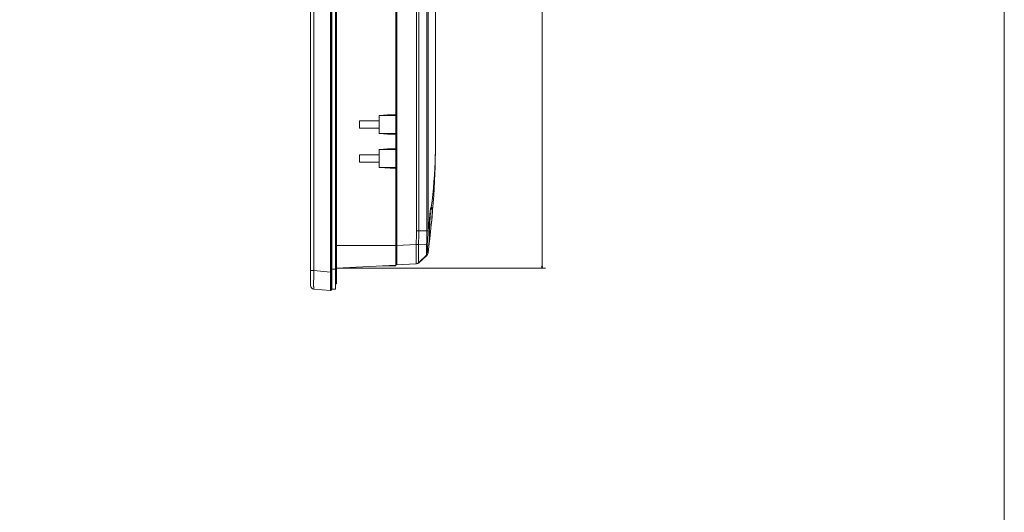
# Model space of a CAD drawing. Header units: centimetres. Extents: x -21 to 21, y -29.7 to 29.7.
# Tile 42 of 75: x 7.2 to 21, y -12.4 to -5.5. Entities that reach past the tile are written whole.
import ezdxf

# ---------------------------------------------------------------- set-up
doc = ezdxf.new("R2010")
doc.units = ezdxf.units.CM
doc.header["$MEASUREMENT"] = 0
doc.layers.add('06___PRT_ALL_SURFS', color=7, linetype='Continuous')

msp = doc.modelspace()

# ---------------------------------------------------------------- linework, layer by layer
at = {"layer": '06___PRT_ALL_SURFS', "color": 8, "lineweight": 5}
msp.add_open_spline([(-21.0058, -29.70447), (-21.0058, -29.70447), (20.9942, -29.70447), (20.9942, -29.70447), (20.9942, -29.70447), (20.9942, 29.69554), (20.9942, 29.69554), (20.9942, 29.69554), (-21.0058, 29.69554), (-21.0058, 29.69554), (-21.0058, 29.69554), (-21.0058, -29.70447), (-21.0058, -29.70447)], degree=3, knots=[0, 0, 0, 0, 0.25, 0.25, 0.25, 0.5, 0.5, 0.5, 0.75, 0.75, 0.75, 1, 1, 1, 1], dxfattribs=at)
at = {"layer": '06___PRT_ALL_SURFS', "lineweight": 5}
for points in [[(11.57051, -9.26159), (11.57051, -9.26159), (11.57051, 1.38043), (11.57051, 1.38043)], [(11.28551, -9.19352), (11.28551, -9.19352), (11.28551, 1.31236), (11.28551, 1.31236)], [(11.56551, -9.10593), (11.56551, -9.10593), (11.56551, 1.28175), (11.56551, 1.28175)], [(11.58551, -9.24657), (11.58551, -9.24657), (11.58551, 1.36541), (11.58551, 1.36541)], [(11.63551, -9.24558), (11.63551, -9.24558), (11.63551, 1.36442), (11.63551, 1.36442)], [(11.65051, -9.17058), (11.65051, -9.17058), (11.65051, 1.28942), (11.65051, 1.28942)], [(11.33115, 1.10316), (11.33115, 1.10316), (11.33115, -8.98432), (11.33115, -8.98432)], [(11.58551, 1.12506), (11.58551, 1.12506), (11.58551, -9.00598), (11.58551, -9.00598)], [(12.48051, -8.91977), (12.48051, -8.91977), (12.48051, 1.03861), (12.48051, 1.03861)], [(12.49301, -8.90535), (12.49301, -8.90535), (12.49301, 1.02418), (12.49301, 1.02418)], [(12.76867, -8.43075), (12.76867, -8.43075), (12.76867, 0.54959), (12.76867, 0.54959)], [(12.80007, 0.54957), (12.80007, 0.54957), (12.80007, -8.43074), (12.80007, -8.43074)], [(12.91424, -8.43074), (12.91424, -8.43074), (12.91424, 0.54957), (12.91424, 0.54957)], [(12.92993, 0.53529), (12.92993, 0.53529), (12.92993, -8.41645), (12.92993, -8.41645)], [(13.03551, -0.75425), (13.03551, -0.75425), (13.03551, -7.12692), (13.03551, -7.12692)], [(12.24551, -6.81558), (12.24551, -6.81558), (12.48051, -6.7978), (12.48051, -6.7978)], [(12.24551, -6.81558), (12.24551, -6.81558), (12.48051, -6.81558), (12.48051, -6.81558)], [(12.24551, -7.06558), (12.24551, -7.06558), (12.24551, -6.81558), (12.24551, -6.81558)], [(11.97051, -6.89058), (11.97051, -6.89058), (12.24551, -6.89058), (12.24551, -6.89058)], [(11.97051, -6.99058), (11.97051, -6.99058), (11.97051, -6.89058), (11.97051, -6.89058)], [(12.24551, -6.99058), (12.24551, -6.99058), (11.97051, -6.99058), (11.97051, -6.99058)], [(12.24551, -7.06558), (12.24551, -7.06558), (12.48051, -7.06558), (12.48051, -7.06558)], [(12.24551, -7.06558), (12.24551, -7.06558), (12.48051, -7.08336), (12.48051, -7.08336)], [(12.92993, -8.74193), (13.00024, -8.20647), (13.03551, -7.66698), (13.03551, -7.12692)], [(12.48051, -7.2728), (12.48051, -7.2728), (12.24551, -7.29058), (12.24551, -7.29058)], [(12.24551, -7.29058), (12.24551, -7.29058), (12.48051, -7.29058), (12.48051, -7.29058)], [(12.24551, -7.54058), (12.24551, -7.54058), (12.24551, -7.29058), (12.24551, -7.29058)], [(11.97051, -7.36558), (11.97051, -7.36558), (12.24551, -7.36558), (12.24551, -7.36558)], [(11.97051, -7.46558), (11.97051, -7.46558), (11.97051, -7.36558), (11.97051, -7.36558)], [(12.24551, -7.46558), (12.24551, -7.46558), (11.97051, -7.46558), (11.97051, -7.46558)], [(12.24551, -7.54058), (12.24551, -7.54058), (12.48051, -7.54058), (12.48051, -7.54058)], [(12.24551, -7.54058), (12.24551, -7.54058), (12.48051, -7.55836), (12.48051, -7.55836)], [(12.95193, -8.25119), (12.95143, -8.2618), (12.95102, -8.27242), (12.95071, -8.28304)], [(12.9523, -8.2436), (12.95217, -8.24613), (12.95205, -8.24866), (12.95193, -8.25119)], [(12.96092, -8.15363), (12.96088, -8.15325), (12.96084, -8.15287), (12.9608, -8.15248)], [(12.92993, -8.41645), (12.93723, -8.37204), (12.94416, -8.32757), (12.95071, -8.28304)], [(12.95132, -8.34441), (12.95132, -8.34441), (12.94958, -8.36007), (12.94958, -8.36007)], [(12.95069, -8.28304), (12.95069, -8.28304), (12.95086, -8.28376), (12.95086, -8.28376)], [(12.95174, -8.34059), (12.95158, -8.34186), (12.95141, -8.34313), (12.95137, -8.34441)], [(12.97533, -8.34731), (12.97533, -8.34731), (12.9757, -8.34352), (12.9757, -8.34352)], [(12.76378, -8.62152), (12.76687, -8.55798), (12.7685, -8.49437), (12.76867, -8.43075)], [(12.79569, -8.6217), (12.79858, -8.55809), (12.80004, -8.49443), (12.80007, -8.43075)], [(12.80007, -8.43074), (12.80007, -8.43074), (12.91424, -8.43074), (12.91424, -8.43074)], [(12.91026, -8.62662), (12.91309, -8.56137), (12.91442, -8.49607), (12.91424, -8.43076)], [(12.92548, -8.62696), (12.92848, -8.56154), (12.92996, -8.49606), (12.92991, -8.43058)], [(12.92993, -8.43055), (12.92993, -8.43055), (12.92993, -8.41645), (12.92993, -8.41645)], [(12.94936, -8.56274), (12.94936, -8.56274), (12.94944, -8.53248), (12.94944, -8.53248)], [(11.65051, -8.63424), (11.65051, -8.63424), (12.48051, -8.63424), (12.48051, -8.63424)], [(12.48051, -8.62662), (12.48051, -8.62662), (12.49301, -8.62662), (12.49301, -8.62662)], [(12.76378, -8.62152), (12.76378, -8.62152), (12.49301, -8.6357), (12.49301, -8.6357)], [(12.79571, -8.6217), (12.79571, -8.6217), (12.91026, -8.62662), (12.91026, -8.62662)], [(12.95071, -8.57486), (12.95113, -8.57132), (12.95071, -8.56759), (12.94952, -8.56423)], [(12.79585, -8.87733), (12.79585, -8.87733), (12.91018, -8.76759), (12.91018, -8.76759)], [(12.91426, -8.77218), (12.91426, -8.77218), (12.80001, -8.87767), (12.80001, -8.87767)], [(12.91018, -8.76759), (12.91018, -8.76759), (12.9102, -8.76756), (12.9102, -8.76756)], [(12.91026, -8.76765), (12.91869, -8.75958), (12.9244, -8.74775), (12.92548, -8.73613)], [(12.91426, -8.77218), (12.92287, -8.76423), (12.92842, -8.75351), (12.92993, -8.74188)], [(12.48051, -8.90951), (12.48051, -8.90951), (11.64985, -8.95304), (11.64985, -8.95304)], [(12.48051, -8.91977), (12.48051, -8.91977), (12.24551, -8.92182), (12.24551, -8.92182)], [(12.49301, -8.85162), (12.49301, -8.85162), (12.48051, -8.85162), (12.48051, -8.85162)], [(12.48051, -8.85921), (12.48051, -8.85921), (12.49301, -8.8574), (12.49301, -8.8574)], [(12.48051, -8.906), (12.48051, -8.906), (12.76867, -8.8909), (12.76867, -8.8909)], [(12.48088, -8.85749), (12.48308, -8.85735), (12.48528, -8.85719), (12.48748, -8.85704)], [(12.4904, -8.86074), (12.4904, -8.86074), (12.48266, -8.86074), (12.48266, -8.86074)], [(12.48748, -8.85704), (12.48945, -8.85689), (12.49142, -8.85675), (12.49339, -8.85661)], [(12.7638, -8.89115), (12.77536, -8.89054), (12.78733, -8.88542), (12.79569, -8.87742)], [(12.76867, -8.8909), (12.78034, -8.89029), (12.79143, -8.88561), (12.80001, -8.87767)], [(11.28551, -8.98432), (11.28551, -8.98432), (11.33115, -8.98432), (11.33115, -8.98432)], [(11.56551, -9.00482), (11.56551, -9.00482), (11.33115, -8.98432), (11.33115, -8.98432)], [(11.56551, -9.00657), (11.56551, -9.00657), (11.58551, -9.00657), (11.58551, -9.00657)], [(11.58551, -8.96558), (11.58551, -8.96558), (11.65051, -8.96558), (11.65051, -8.96558)], [(11.28551, -9.19352), (11.28551, -9.21944), (11.30533, -9.24107), (11.33115, -9.24333)], [(11.32937, -9.16501), (11.32937, -9.16501), (11.32937, -9.1674), (11.32937, -9.1674)], [(11.32937, -9.1674), (11.32937, -9.1674), (11.32937, -9.17038), (11.32937, -9.17038)], [(11.56551, -9.20861), (11.56551, -9.20861), (11.56551, -9.26383), (11.56551, -9.26383)], [(11.65051, -9.17058), (11.65051, -9.17058), (11.63551, -9.17058), (11.63551, -9.17058)], [(11.33115, -9.24333), (11.33115, -9.24333), (11.56551, -9.26383), (11.56551, -9.26383)], [(11.57051, -9.26158), (11.57051, -9.26158), (11.56551, -9.26158), (11.56551, -9.26158)], [(11.57051, -9.26158), (11.57879, -9.26158), (11.58551, -9.25487), (11.58551, -9.24658)], [(11.63551, -9.24558), (11.63551, -9.24558), (11.58551, -9.24558), (11.58551, -9.24558)]]:
    msp.add_open_spline(points, degree=3, dxfattribs=at)
at = {"layer": '06___PRT_ALL_SURFS', "color": 8, "lineweight": 0}
for points in [[(14.52641, -8.953), (14.52641, -8.953), (14.52641, 1.07184), (14.52641, 1.07184)], [(11.65051, -8.953), (11.65051, -8.953), (14.57563, -8.953), (14.57563, -8.953)]]:
    msp.add_open_spline(points, degree=3, dxfattribs=at)
at = {"layer": '06___PRT_ALL_SURFS', "lineweight": 5}
for points, knots in [([(13.03551, -7.12692), (13.03551, -7.2082), (13.03426, -7.28949), (13.03175, -7.37075), (13.02422, -7.61494), (13.00535, -7.85894), (12.97533, -8.10135)], [0, 0, 0, 0, 0.5, 0.5, 0.5, 1, 1, 1, 1]), ([(12.95087, -8.28377), (12.95087, -8.28377), (12.95107, -8.27755), (12.95107, -8.27755), (12.95107, -8.27755), (12.95238, -8.2459), (12.95238, -8.2459), (12.95238, -8.2459), (12.95413, -8.21696), (12.95413, -8.21696), (12.95413, -8.21696), (12.95623, -8.19123), (12.95623, -8.19123), (12.95623, -8.19123), (12.95857, -8.16902), (12.95857, -8.16902), (12.95857, -8.16902), (12.96105, -8.15056), (12.96105, -8.15056), (12.96105, -8.15056), (12.96354, -8.13599), (12.96354, -8.13599), (12.96354, -8.13599), (12.9659, -8.12541), (12.9659, -8.12541), (12.9659, -8.12541), (12.96783, -8.11899), (12.96783, -8.11899), (12.96783, -8.11899), (12.96813, -8.11818), (12.96813, -8.11818)], [0, 0, 0, 0, 0.1, 0.1, 0.1, 0.2, 0.2, 0.2, 0.3, 0.3, 0.3, 0.4, 0.4, 0.4, 0.5, 0.5, 0.5, 0.6, 0.6, 0.6, 0.7, 0.7, 0.7, 0.8, 0.8, 0.8, 0.9, 0.9, 0.9, 1, 1, 1, 1]), ([(12.96297, -8.13627), (12.96385, -8.13138), (12.96479, -8.12654), (12.96596, -8.12169), (12.96685, -8.11799), (12.96788, -8.11428), (12.96905, -8.11077), (12.96984, -8.10842), (12.97069, -8.10616), (12.9722, -8.10387), (12.973, -8.10266), (12.974, -8.10145), (12.97533, -8.10135)], [0, 0, 0, 0, 0.25, 0.25, 0.25, 0.5, 0.5, 0.5, 0.75, 0.75, 0.75, 1, 1, 1, 1]), ([(12.97533, -8.10135), (12.97534, -8.10576), (12.97414, -8.11025), (12.97188, -8.1141), (12.96979, -8.11765), (12.9668, -8.12065), (12.96334, -8.12276)], [0, 0, 0, 0, 0.5, 0.5, 0.5, 1, 1, 1, 1]), ([(12.97533, -8.10135), (12.97824, -8.10087), (12.97983, -8.10492), (12.98089, -8.10823), (12.98205, -8.11182), (12.9826, -8.11456), (12.9831, -8.11754), (12.98379, -8.12165), (12.98438, -8.12622), (12.9848, -8.13059)], [0, 0, 0, 0, 0.33333333, 0.33333333, 0.33333333, 0.66666667, 0.66666667, 0.66666667, 1, 1, 1, 1]), ([(12.9523, -8.2436), (12.95285, -8.23289), (12.95352, -8.22219), (12.95429, -8.21149), (12.95611, -8.18631), (12.95851, -8.16111), (12.96297, -8.13627)], [0, 0, 0, 0, 0.5, 0.5, 0.5, 1, 1, 1, 1]), ([(12.96092, -8.15363), (12.96272, -8.17192), (12.96263, -8.19036), (12.96205, -8.20875), (12.96126, -8.23398), (12.95955, -8.25912), (12.95735, -8.28423)], [0, 0, 0, 0, 0.5, 0.5, 0.5, 1, 1, 1, 1]), ([(12.9848, -8.13059), (12.98601, -8.14333), (12.98636, -8.15614), (12.98641, -8.16895), (12.98647, -8.18588), (12.98598, -8.20281), (12.98521, -8.21972), (12.98333, -8.26106), (12.97974, -8.30233), (12.9757, -8.34352)], [0, 0, 0, 0, 0.33333333, 0.33333333, 0.33333333, 0.66666667, 0.66666667, 0.66666667, 1, 1, 1, 1]), ([(12.94932, -8.5463), (12.94938, -8.53353), (12.94938, -8.52077), (12.94937, -8.508), (12.94933, -8.45229), (12.94899, -8.39658), (12.9496, -8.34088)], [0, 0, 0, 0, 0.5, 0.5, 0.5, 1, 1, 1, 1]), ([(12.9494, -8.45728), (12.9494, -8.45728), (12.94938, -8.44344), (12.94938, -8.44344), (12.94938, -8.44344), (12.94936, -8.4289), (12.94936, -8.4289), (12.94936, -8.4289), (12.94936, -8.41371), (12.94936, -8.41371), (12.94936, -8.41371), (12.94938, -8.39793), (12.94938, -8.39793), (12.94938, -8.39793), (12.94943, -8.3816), (12.94943, -8.3816), (12.94943, -8.3816), (12.94952, -8.36481), (12.94952, -8.36481)], [0, 0, 0, 0, 0.16666667, 0.16666667, 0.16666667, 0.33333333, 0.33333333, 0.33333333, 0.5, 0.5, 0.5, 0.66666667, 0.66666667, 0.66666667, 0.83333333, 0.83333333, 0.83333333, 1, 1, 1, 1]), ([(12.94952, -8.36481), (12.94952, -8.36481), (12.94967, -8.34762), (12.94967, -8.34762), (12.94967, -8.34762), (12.94989, -8.33014), (12.94989, -8.33014), (12.94989, -8.33014), (12.95018, -8.31246), (12.95018, -8.31246)], [0, 0, 0, 0, 0.33333333, 0.33333333, 0.33333333, 0.66666667, 0.66666667, 0.66666667, 1, 1, 1, 1]), ([(12.9496, -8.34088), (12.94976, -8.32636), (12.95, -8.31183), (12.95033, -8.29731), (12.95044, -8.29256), (12.95056, -8.2878), (12.95069, -8.28304)], [0, 0, 0, 0, 0.5, 0.5, 0.5, 1, 1, 1, 1]), ([(12.95018, -8.31246), (12.95018, -8.31246), (12.95057, -8.2947), (12.95057, -8.2947), (12.95057, -8.2947), (12.95086, -8.28376), (12.95086, -8.28376)], [0, 0, 0, 0, 0.5, 0.5, 0.5, 1, 1, 1, 1]), ([(12.97533, -8.34731), (12.97534, -8.34714), (12.97506, -8.34716), (12.97483, -8.34716), (12.97417, -8.34716), (12.97381, -8.34702), (12.97338, -8.34691), (12.97273, -8.34675), (12.97192, -8.34669), (12.97115, -8.34661), (12.97019, -8.3465), (12.96928, -8.34637), (12.96837, -8.34625), (12.96593, -8.34594), (12.96343, -8.34567), (12.96095, -8.34541), (12.95773, -8.34507), (12.95453, -8.34473), (12.95132, -8.34441)], [0, 0, 0, 0, 0.16666667, 0.16666667, 0.16666667, 0.33333333, 0.33333333, 0.33333333, 0.5, 0.5, 0.5, 0.66666667, 0.66666667, 0.66666667, 0.83333333, 0.83333333, 0.83333333, 1, 1, 1, 1]), ([(12.95735, -8.28423), (12.95694, -8.28886), (12.95652, -8.29349), (12.95609, -8.29811), (12.95475, -8.31228), (12.95329, -8.32644), (12.95174, -8.34059)], [0, 0, 0, 0, 0.5, 0.5, 0.5, 1, 1, 1, 1]), ([(12.76867, -8.43075), (12.77154, -8.43075), (12.77441, -8.43075), (12.77727, -8.43075), (12.78487, -8.43076), (12.79247, -8.43076), (12.80007, -8.43075)], [0, 0, 0, 0, 0.5, 0.5, 0.5, 1, 1, 1, 1]), ([(12.92993, -8.43055), (12.92931, -8.4306), (12.92869, -8.43061), (12.92806, -8.43063), (12.92346, -8.43073), (12.91885, -8.43075), (12.91424, -8.43072)], [0, 0, 0, 0, 0.5, 0.5, 0.5, 1, 1, 1, 1]), ([(12.94944, -8.53248), (12.94944, -8.53248), (12.94945, -8.52413), (12.94945, -8.52413), (12.94945, -8.52413), (12.94946, -8.51498), (12.94946, -8.51498), (12.94946, -8.51498), (12.94946, -8.50503), (12.94946, -8.50503), (12.94946, -8.50503), (12.94945, -8.49428), (12.94945, -8.49428), (12.94945, -8.49428), (12.94944, -8.48272), (12.94944, -8.48272), (12.94944, -8.48272), (12.9494, -8.45728), (12.9494, -8.45728)], [0, 0, 0, 0, 0.16666667, 0.16666667, 0.16666667, 0.33333333, 0.33333333, 0.33333333, 0.5, 0.5, 0.5, 0.66666667, 0.66666667, 0.66666667, 0.83333333, 0.83333333, 0.83333333, 1, 1, 1, 1]), ([(12.79569, -8.6217), (12.7934, -8.62142), (12.79109, -8.62122), (12.78878, -8.62107), (12.78045, -8.62053), (12.77206, -8.62055), (12.76378, -8.62153)], [0, 0, 0, 0, 0.5, 0.5, 0.5, 1, 1, 1, 1]), ([(12.76543, -8.79008), (12.76539, -8.7775), (12.76532, -8.76491), (12.76523, -8.75233), (12.76493, -8.70873), (12.76442, -8.66512), (12.76379, -8.62152)], [0, 0, 0, 0, 0.5, 0.5, 0.5, 1, 1, 1, 1]), ([(12.79655, -8.77538), (12.79652, -8.76378), (12.79651, -8.75219), (12.79648, -8.74059), (12.79638, -8.70096), (12.79603, -8.66133), (12.79571, -8.6217)], [0, 0, 0, 0, 0.5, 0.5, 0.5, 1, 1, 1, 1]), ([(12.91026, -8.62662), (12.90998, -8.63561), (12.90975, -8.6446), (12.90955, -8.65359), (12.90936, -8.6622), (12.9092, -8.67082), (12.90906, -8.67944), (12.90894, -8.68739), (12.90884, -8.69534), (12.90878, -8.70329), (12.90873, -8.71029), (12.90872, -8.71729), (12.90872, -8.72429), (12.90873, -8.73012), (12.90876, -8.73595), (12.90881, -8.74179), (12.90883, -8.74421), (12.90886, -8.74662), (12.9089, -8.74903), (12.90894, -8.75108), (12.90898, -8.75312), (12.90904, -8.75518), (12.90908, -8.75685), (12.90913, -8.75852), (12.90923, -8.76016), (12.9093, -8.76139), (12.9094, -8.76261), (12.90948, -8.76391), (12.90953, -8.76478), (12.90957, -8.76569), (12.90979, -8.76641), (12.90986, -8.76663), (12.90994, -8.76683), (12.90998, -8.76715), (12.91, -8.76737), (12.91001, -8.76764), (12.91018, -8.76763)], [0, 0, 0, 0, 0.08333333, 0.08333333, 0.08333333, 0.16666667, 0.16666667, 0.16666667, 0.25, 0.25, 0.25, 0.33333333, 0.33333333, 0.33333333, 0.41666667, 0.41666667, 0.41666667, 0.5, 0.5, 0.5, 0.58333333, 0.58333333, 0.58333333, 0.66666667, 0.66666667, 0.66666667, 0.75, 0.75, 0.75, 0.83333333, 0.83333333, 0.83333333, 0.91666667, 0.91666667, 0.91666667, 1, 1, 1, 1]), ([(12.91026, -8.62662), (12.91374, -8.62676), (12.91722, -8.62681), (12.92071, -8.62697), (12.9223, -8.62704), (12.9239, -8.62713), (12.92548, -8.62696)], [0, 0, 0, 0, 0.5, 0.5, 0.5, 1, 1, 1, 1]), ([(12.92548, -8.73612), (12.92521, -8.73604), (12.9251, -8.73573), (12.92501, -8.73543), (12.92482, -8.73478), (12.92471, -8.73424), (12.92462, -8.73367), (12.92448, -8.73278), (12.92438, -8.73183), (12.92429, -8.73089), (12.92418, -8.72962), (12.9241, -8.72838), (12.92403, -8.72713), (12.92385, -8.72373), (12.92376, -8.7203), (12.92369, -8.71688), (12.92361, -8.71234), (12.92359, -8.70782), (12.92359, -8.70329), (12.92359, -8.6978), (12.92363, -8.6923), (12.9237, -8.68681), (12.92377, -8.68057), (12.92389, -8.67434), (12.92403, -8.6681), (12.92436, -8.65438), (12.92483, -8.64067), (12.92548, -8.62696)], [0, 0, 0, 0, 0.11111111, 0.11111111, 0.11111111, 0.22222222, 0.22222222, 0.22222222, 0.33333333, 0.33333333, 0.33333333, 0.44444444, 0.44444444, 0.44444444, 0.55555556, 0.55555556, 0.55555556, 0.66666667, 0.66666667, 0.66666667, 0.77777778, 0.77777778, 0.77777778, 0.88888889, 0.88888889, 0.88888889, 1, 1, 1, 1]), ([(12.95071, -8.57486), (12.95054, -8.57631), (12.95022, -8.57787), (12.95016, -8.5792), (12.95013, -8.57986), (12.95016, -8.58046), (12.94976, -8.58131), (12.94971, -8.58142), (12.94965, -8.58153), (12.94961, -8.58153), (12.94955, -8.58154), (12.94951, -8.58136), (12.94949, -8.5812), (12.94941, -8.58081), (12.9494, -8.58058), (12.94939, -8.58032), (12.94936, -8.57989), (12.94934, -8.57937), (12.94931, -8.57886), (12.94929, -8.57816), (12.94927, -8.5775), (12.94926, -8.57683), (12.94925, -8.57596), (12.94924, -8.57508), (12.94923, -8.5742), (12.94921, -8.57184), (12.94922, -8.56949), (12.94923, -8.56713), (12.94925, -8.5602), (12.9493, -8.55325), (12.94932, -8.5463)], [0, 0, 0, 0, 0.1, 0.1, 0.1, 0.2, 0.2, 0.2, 0.3, 0.3, 0.3, 0.4, 0.4, 0.4, 0.5, 0.5, 0.5, 0.6, 0.6, 0.6, 0.7, 0.7, 0.7, 0.8, 0.8, 0.8, 0.9, 0.9, 0.9, 1, 1, 1, 1]), ([(12.76465, -8.8825), (12.76482, -8.87866), (12.76492, -8.87482), (12.765, -8.87098), (12.76545, -8.85077), (12.76548, -8.83056), (12.76547, -8.81035)], [0, 0, 0, 0, 0.5, 0.5, 0.5, 1, 1, 1, 1]), ([(12.76547, -8.81035), (12.76547, -8.80872), (12.76547, -8.80708), (12.76547, -8.80545), (12.76546, -8.80033), (12.76545, -8.7952), (12.76543, -8.79008)], [0, 0, 0, 0, 0.5, 0.5, 0.5, 1, 1, 1, 1]), ([(12.79585, -8.87733), (12.7961, -8.87733), (12.79598, -8.87691), (12.79591, -8.87657), (12.79578, -8.87585), (12.79592, -8.87546), (12.796, -8.87499), (12.79612, -8.87429), (12.7961, -8.87343), (12.7961, -8.8726), (12.79611, -8.87152), (12.79617, -8.8705), (12.79621, -8.86946), (12.79625, -8.86816), (12.79627, -8.86685), (12.79629, -8.86553), (12.79631, -8.86396), (12.79633, -8.86239), (12.79635, -8.86082), (12.7964, -8.85693), (12.79642, -8.85303), (12.79646, -8.84914), (12.79651, -8.84425), (12.79657, -8.83938), (12.79661, -8.8345), (12.79666, -8.82872), (12.79668, -8.82294), (12.79669, -8.81716), (12.79669, -8.81058), (12.79666, -8.80399), (12.79664, -8.7974), (12.79661, -8.79006), (12.79657, -8.78272), (12.79655, -8.77538)], [0, 0, 0, 0, 0.09090909, 0.09090909, 0.09090909, 0.18181818, 0.18181818, 0.18181818, 0.27272727, 0.27272727, 0.27272727, 0.36363636, 0.36363636, 0.36363636, 0.45454545, 0.45454545, 0.45454545, 0.54545455, 0.54545455, 0.54545455, 0.63636364, 0.63636364, 0.63636364, 0.72727273, 0.72727273, 0.72727273, 0.81818182, 0.81818182, 0.81818182, 0.90909091, 0.90909091, 0.90909091, 1, 1, 1, 1]), ([(12.9102, -8.7676), (12.91022, -8.76754), (12.91024, -8.76742), (12.91025, -8.76742), (12.91027, -8.76741), (12.91026, -8.76757), (12.91026, -8.76765)], [0, 0, 0, 0, 0.5, 0.5, 0.5, 1, 1, 1, 1]), ([(12.91026, -8.76765), (12.9109, -8.76797), (12.9115, -8.7683), (12.9121, -8.76875), (12.91324, -8.76959), (12.91439, -8.77084), (12.91426, -8.77219)], [0, 0, 0, 0, 0.5, 0.5, 0.5, 1, 1, 1, 1]), ([(12.92991, -8.74186), (12.92992, -8.74136), (12.92983, -8.74085), (12.92966, -8.74038), (12.92899, -8.7385), (12.92717, -8.73717), (12.92548, -8.73613)], [0, 0, 0, 0, 0.5, 0.5, 0.5, 1, 1, 1, 1]), ([(12.7638, -8.89115), (12.764, -8.89114), (12.76401, -8.89086), (12.76402, -8.8906), (12.76406, -8.8899), (12.76417, -8.88946), (12.76424, -8.88897), (12.76437, -8.88816), (12.76441, -8.88719), (12.76445, -8.88626), (12.76452, -8.88497), (12.7646, -8.88375), (12.76465, -8.8825)], [0, 0, 0, 0, 0.25, 0.25, 0.25, 0.5, 0.5, 0.5, 0.75, 0.75, 0.75, 1, 1, 1, 1]), ([(12.80002, -8.87766), (12.8001, -8.87731), (12.79948, -8.8774), (12.79897, -8.87746), (12.7974, -8.87762), (12.79678, -8.87741), (12.79569, -8.87742)], [0, 0, 0, 0, 0.5, 0.5, 0.5, 1, 1, 1, 1]), ([(12.79589, -8.87761), (12.7959, -8.87767), (12.79587, -8.87754), (12.79583, -8.87745), (12.79578, -8.87733), (12.79572, -8.87726), (12.79579, -8.87723)], [0, 0, 0, 0, 0.5, 0.5, 0.5, 1, 1, 1, 1]), ([(11.33115, -8.98432), (11.3309, -9.00087), (11.33065, -9.01743), (11.33041, -9.03398), (11.32981, -9.07766), (11.32934, -9.12133), (11.32937, -9.16501)], [0, 0, 0, 0, 0.5, 0.5, 0.5, 1, 1, 1, 1]), ([(11.32937, -9.17038), (11.32937, -9.18071), (11.3294, -9.19104), (11.3295, -9.20136), (11.32954, -9.20554), (11.32959, -9.20973), (11.32965, -9.21393), (11.3297, -9.21741), (11.32975, -9.22092), (11.32985, -9.22436), (11.32993, -9.22707), (11.33004, -9.22975), (11.33011, -9.23258), (11.33015, -9.23462), (11.33017, -9.23674), (11.33042, -9.23851), (11.33057, -9.23959), (11.3308, -9.24054), (11.33077, -9.2421), (11.33077, -9.24266), (11.33073, -9.24329), (11.33115, -9.24333)], [0, 0, 0, 0, 0.14285714, 0.14285714, 0.14285714, 0.28571429, 0.28571429, 0.28571429, 0.42857143, 0.42857143, 0.42857143, 0.57142857, 0.57142857, 0.57142857, 0.71428571, 0.71428571, 0.71428571, 0.85714286, 0.85714286, 0.85714286, 1, 1, 1, 1]), ([(11.56533, -9.10645), (11.56521, -9.11148), (11.56512, -9.1165), (11.56505, -9.12152), (11.56486, -9.13557), (11.56489, -9.14962), (11.56517, -9.16366)], [0, 0, 0, 0, 0.5, 0.5, 0.5, 1, 1, 1, 1]), ([(11.56517, -9.16366), (11.5651, -9.16783), (11.56505, -9.17201), (11.56502, -9.17618), (11.56492, -9.18732), (11.56492, -9.19845), (11.56533, -9.20958)], [0, 0, 0, 0, 0.5, 0.5, 0.5, 1, 1, 1, 1])]:
    msp.add_open_spline(points, degree=3, knots=knots, dxfattribs=at)
at = {"layer": '06___PRT_ALL_SURFS', "color": 8, "lineweight": 0}
msp.add_open_spline([(14.53355, -8.92633), (14.53355, -8.92633), (14.52641, -8.953), (14.52641, -8.953), (14.52641, -8.953), (14.51926, -8.92633), (14.51926, -8.92633), (14.51926, -8.92633), (14.53355, -8.92633), (14.53355, -8.92633)], degree=3, knots=[0, 0, 0, 0, 0.33333333, 0.33333333, 0.33333333, 0.66666667, 0.66666667, 0.66666667, 1, 1, 1, 1], dxfattribs=at)

doc.saveas('drawing.dxf')
